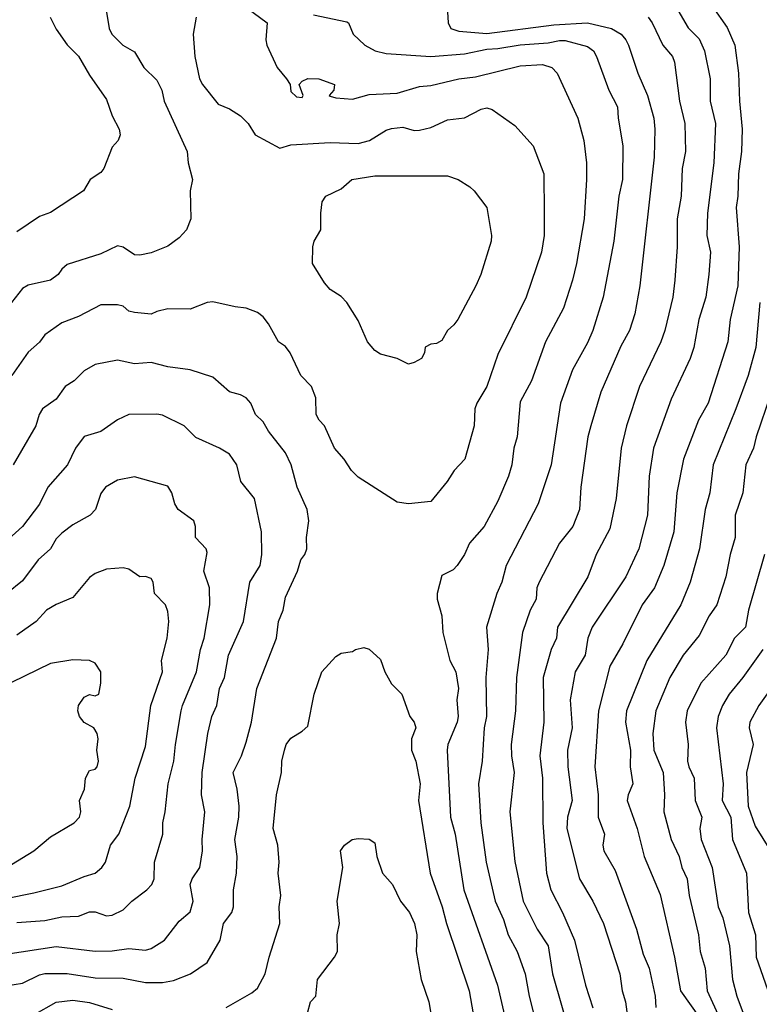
# Model space of a CAD drawing. Header units: metres. Extents: x -46681 to -43747, y -240911 to -237677.
# Tile 213 of 256: x -45579 to -45513, y -239629 to -239541. Entities that reach past the tile are written whole.
import ezdxf

# ---------------------------------------------------------------- set-up
doc = ezdxf.new("R2010")
doc.units = ezdxf.units.M
doc.layers.add('CONTOUR_INDEX', color=1, linetype='Continuous')
doc.layers.add('CONTOUR_INTER', color=3, linetype='Continuous')

msp = doc.modelspace()

# ---------------------------------------------------------------- linework, layer by layer
at = {"layer": 'CONTOUR_INDEX'}
for points, elevation in [([(-45571.677, -239539.52), (-45571.35, -239541.52), (-45571.1, -239542.02), (-45570.119, -239543.02), (-45569.095, -239543.617), (-45568.264, -239545.02), (-45567.095, -239546.139), (-45566.655, -239547.02), (-45566.424, -239548.02), (-45564.369, -239552.52), (-45564.294, -239553.52), (-45563.891, -239555.02), (-45564.114, -239556.02), (-45564.059, -239558.52), (-45564.424, -239559.52), (-45565.095, -239560.234), (-45566.095, -239560.978), (-45567.595, -239561.562), (-45568.595, -239561.787), (-45569.095, -239561.74), (-45570.095, -239561.07), (-45570.595, -239560.943), (-45572.095, -239561.665), (-45575.095, -239562.628), (-45575.587, -239563.02), (-45575.909, -239563.52), (-45576.595, -239564.012), (-45578.595, -239564.474), (-45579.095, -239564.761), (-45580.095, -239566.006)], 115), ([(-45523.16, -239540.52), (-45522.789, -239541.02), (-45521.835, -239543.02), (-45520.997, -239544.02), (-45520.815, -239544.52), (-45520.348, -239548.02), (-45519.879, -239550.02), (-45519.827, -239552.52), (-45520.115, -239554.02), (-45520.213, -239556.52), (-45520.572, -239558.52), (-45520.572, -239561.02), (-45520.775, -239564.02), (-45520.96, -239565.52), (-45521.68, -239568.52), (-45522.021, -239569.52), (-45523.937, -239573.52), (-45525.101, -239577.02), (-45525.588, -239579.02), (-45526.015, -239583.52), (-45526.595, -239586.234), (-45527.818, -239588.52), (-45528.543, -239590.52), (-45531.279, -239595.02), (-45531.346, -239596.02), (-45531.842, -239597.02), (-45532.543, -239599.52), (-45532.492, -239603.52), (-45532.843, -239606.52), (-45532.608, -239608.52), (-45532.591, -239612.52), (-45532.245, -239617.02), (-45531.855, -239618.52), (-45530.833, -239620.52), (-45529.758, -239623.02), (-45528.748, -239627.02), (-45528.095, -239629.052)], 110), ([(-45549.644, -239555.02), (-45547.595, -239554.7), (-45541.095, -239554.691), (-45540.15, -239555.02), (-45539.095, -239555.679), (-45538.703, -239556.02), (-45537.583, -239557.52), (-45537.176, -239560.02), (-45537.201, -239560.52), (-45538.126, -239563.52), (-45538.561, -239564.52), (-45540.188, -239567.52), (-45540.532, -239568.02), (-45541.104, -239568.52), (-45541.595, -239569.399), (-45542.095, -239569.684), (-45542.595, -239569.728), (-45543.095, -239569.989), (-45543.167, -239570.52), (-45543.419, -239571.02), (-45544.095, -239571.366), (-45544.595, -239571.516), (-45545.595, -239571.014), (-45547.095, -239570.614), (-45547.595, -239570.298), (-45548.253, -239569.52), (-45549.095, -239567.63), (-45550.088, -239566.02), (-45550.595, -239565.469), (-45551.595, -239564.848), (-45552.095, -239564.254), (-45553.169, -239562.52), (-45553.152, -239561.02), (-45553.014, -239560.52), (-45552.432, -239559.52), (-45552.441, -239558.02), (-45552.301, -239557.02), (-45551.981, -239556.52), (-45550.595, -239555.842), (-45549.644, -239555.02)], 115), ([(-45512.743, -239588.52), (-45514.196, -239593.52), (-45514.465, -239595.02), (-45515.445, -239596.02), (-45516.216, -239597.52), (-45518.452, -239600.02), (-45519.659, -239602.52), (-45519.814, -239603.52), (-45519.57, -239605.52), (-45519.647, -239607.02), (-45519.53, -239607.52), (-45519.036, -239608.52), (-45518.944, -239610.52), (-45518.348, -239612.02), (-45518.545, -239613.02), (-45518.423, -239614.02), (-45517.444, -239616.52), (-45516.914, -239620.02), (-45516.479, -239621.02), (-45515.898, -239623.52), (-45515.624, -239626.52), (-45515.245, -239628.02), (-45514.662, -239629.52)], 105), ([(-45580.595, -239619.294), (-45578.095, -239618.781), (-45575.595, -239618.134), (-45573.595, -239617.301), (-45572.595, -239617.028), (-45572.013, -239616.52), (-45571.688, -239616.02), (-45571.235, -239614.52), (-45570.475, -239613.52), (-45569.5, -239611.02), (-45569.04, -239608.52), (-45568.095, -239605.706), (-45567.621, -239602.02), (-45566.593, -239599.02), (-45566.659, -239598.02), (-45566.164, -239596.02), (-45566.009, -239594.52), (-45566.095, -239593.618), (-45566.327, -239593.02), (-45567.289, -239592.02), (-45567.407, -239591.02), (-45567.595, -239590.665), (-45568.095, -239590.504), (-45568.595, -239590.533), (-45569.595, -239589.849), (-45570.095, -239589.735), (-45571.595, -239589.841), (-45572.595, -239590.219), (-45573.095, -239590.58), (-45574.595, -239592.373), (-45576.095, -239593.008), (-45576.955, -239593.52), (-45577.871, -239594.52), (-45579.595, -239595.743)], 110), ([(-45553.633, -239629.52), (-45553.364, -239628.52), (-45552.872, -239628.02), (-45552.727, -239626.52), (-45551.193, -239624.52), (-45550.945, -239624.02), (-45550.953, -239622.52), (-45550.749, -239621.52), (-45550.956, -239619.52), (-45550.469, -239616.52), (-45550.655, -239615.02), (-45550.305, -239614.52), (-45549.634, -239614.02)], 115), ([(-45549.634, -239614.02), (-45549.095, -239613.905), (-45548.095, -239613.982), (-45547.595, -239614.317), (-45547.434, -239615.52), (-45546.916, -239617.02), (-45546.02, -239618.02), (-45545.294, -239619.52), (-45544.507, -239620.52), (-45544.066, -239621.52), (-45543.835, -239622.52), (-45543.894, -239624.02), (-45543.453, -239626.52), (-45542.775, -239628.52), (-45542.25, -239631.52)], 115)]:
    msp.add_lwpolyline(points, dxfattribs=dict(at, elevation=elevation))
at = {"layer": 'CONTOUR_INTER'}
for points, elevation in [([(-45541.181, -239538.52), (-45541.045, -239541.02), (-45540.803, -239541.52), (-45540.095, -239541.752), (-45537.595, -239541.956), (-45531.595, -239541.187), (-45528.595, -239541.019), (-45526.445, -239541.52), (-45525.574, -239542.02), (-45525.141, -239542.52), (-45524.917, -239543.02), (-45524.082, -239545.52), (-45523.221, -239547.52), (-45522.641, -239549.52), (-45522.553, -239550.52), (-45522.617, -239553.02), (-45523.904, -239564.52), (-45524.352, -239567.02), (-45524.839, -239568.52), (-45525.595, -239569.904), (-45527.401, -239574.02), (-45528.295, -239577.02), (-45528.547, -239578.02), (-45529.194, -239582.52), (-45529.302, -239584.52), (-45529.893, -239586.02), (-45531.078, -239587.52), (-45532.894, -239591.02), (-45533.114, -239591.52), (-45533.183, -239592.52), (-45533.721, -239593.52), (-45534.405, -239595.52), (-45534.941, -239599.52), (-45535.009, -239602.52), (-45535.4, -239605.52), (-45535.38, -239606.52), (-45535.133, -239608.02), (-45535.513, -239611.52), (-45535.095, -239615.978), (-45534.329, -239619.52), (-45533.081, -239622.02), (-45532.1, -239623.52), (-45531.713, -239626.02), (-45529.989, -239632.02)], 111), ([(-45559.595, -239539.255), (-45557.215, -239541.02), (-45557.331, -239542.52), (-45557.24, -239543.02), (-45556.328, -239545.02), (-45555.484, -239546.02), (-45555.166, -239546.52), (-45555.095, -239547.145), (-45554.595, -239547.639), (-45554.095, -239547.696), (-45554.013, -239547.52), (-45554.377, -239546.52), (-45554.095, -239546.225), (-45553.595, -239545.996), (-45552.595, -239546.031), (-45551.196, -239546.52), (-45551.274, -239547.02), (-45551.67, -239547.52), (-45551.595, -239547.568), (-45551.095, -239547.722), (-45549.595, -239547.831), (-45548.095, -239547.42), (-45545.595, -239547.308), (-45543.595, -239546.717), (-45542.595, -239546.623), (-45540.095, -239546.032), (-45538.595, -239545.843), (-45534.595, -239544.844), (-45532.595, -239544.733), (-45531.772, -239545.02), (-45531.294, -239545.52), (-45529.462, -239549.52), (-45528.899, -239551.52), (-45528.678, -239553.52), (-45528.669, -239555.02), (-45528.885, -239558.52), (-45529.552, -239562.52), (-45529.93, -239564.02), (-45530.718, -239566.52), (-45532.341, -239569.52), (-45533.599, -239573.02), (-45534.595, -239574.893), (-45534.858, -239578.02), (-45535.174, -239579.02), (-45535.338, -239580.52), (-45535.654, -239581.52), (-45536.595, -239583.781), (-45537.828, -239586.02), (-45539.145, -239587.52), (-45539.574, -239588.52), (-45540.233, -239589.52), (-45540.595, -239589.911), (-45541.595, -239590.424), (-45542.02, -239592.02), (-45542.024, -239592.52), (-45541.597, -239594.02), (-45541.522, -239595.52), (-45540.891, -239598.02), (-45540.354, -239599.02), (-45540.108, -239600.52), (-45540.272, -239601.52), (-45540.153, -239603.02), (-45540.238, -239603.52), (-45541.074, -239605.52), (-45541.122, -239606.02), (-45540.841, -239612.02), (-45540.424, -239613.52), (-45539.643, -239618.52), (-45536.618, -239627.02), (-45535.821, -239630.52)], 113), ([(-45520.726, -239539.52), (-45519.595, -239541.455), (-45518.595, -239542.453), (-45518.116, -239543.52), (-45517.625, -239546.02), (-45517.609, -239548.02), (-45517.142, -239550.02), (-45517.281, -239553.52), (-45517.854, -239558.02), (-45517.912, -239560.02), (-45517.584, -239561.52), (-45517.735, -239563.52), (-45518.016, -239565.52), (-45518.616, -239567.52), (-45519.087, -239570.02), (-45519.396, -239571.02), (-45521.095, -239574.644), (-45522.672, -239579.02), (-45523.076, -239581.52), (-45523.232, -239585.02), (-45524.001, -239588.02), (-45525.157, -239590.52), (-45528.161, -239595.02), (-45528.539, -239596.02), (-45528.791, -239597.52), (-45529.678, -239599.02), (-45530.124, -239601.52), (-45529.952, -239604.02), (-45530.363, -239606.02), (-45530.327, -239607.52), (-45529.947, -239610.52), (-45530.36, -239612.02), (-45530.433, -239613.02), (-45529.311, -239617.52), (-45528.112, -239619.52), (-45527.154, -239621.52), (-45525.699, -239626.02), (-45525.471, -239627.52), (-45525.172, -239628.52), (-45524.93, -239630.52)], 109), ([(-45517.429, -239539.52), (-45516.095, -239541.418), (-45515.423, -239543.02), (-45515.073, -239545.52), (-45514.995, -239548.02), (-45514.742, -239550.52), (-45514.806, -239552.52), (-45515.09, -239554.52), (-45515.129, -239556.52), (-45515.279, -239557.52), (-45515.008, -239561.02), (-45515.137, -239564.52), (-45515.839, -239567.52), (-45516.033, -239569.52), (-45517.796, -239575.02), (-45518.673, -239576.52), (-45520.004, -239580.02), (-45520.607, -239583.02), (-45520.875, -239586.52), (-45521.745, -239589.52), (-45522.595, -239591.5), (-45523.682, -239593.02), (-45525.421, -239596.52), (-45526.584, -239598.52), (-45527.612, -239602.52), (-45527.942, -239607.52), (-45527.616, -239610.02), (-45527.621, -239612.02), (-45527.061, -239613.52), (-45527.215, -239614.52), (-45527.119, -239615.02), (-45526.095, -239616.784), (-45524.214, -239622.02), (-45523.595, -239624.247), (-45523.083, -239625.52), (-45522.527, -239628.02), (-45522.481, -239629.02)], 108), ([(-45563.584, -239540.52), (-45563.834, -239542.02), (-45563.695, -239544.02), (-45563.276, -239546.02), (-45563.015, -239546.52), (-45561.595, -239548.279), (-45560.595, -239548.701), (-45559.595, -239549.314), (-45558.932, -239550.02), (-45558.29, -239551.02), (-45556.095, -239552.208), (-45555.095, -239551.93), (-45551.595, -239551.714), (-45549.095, -239551.788), (-45548.081, -239551.52), (-45546.595, -239550.612), (-45546.095, -239550.461), (-45545.095, -239550.329), (-45544.095, -239550.645), (-45543.595, -239550.601), (-45542.595, -239550.358), (-45541.095, -239549.696), (-45539.595, -239549.506), (-45538.095, -239548.726), (-45537.595, -239548.601), (-45537.095, -239548.755), (-45535.095, -239550.181), (-45533.434, -239552.02), (-45532.49, -239554.52), (-45532.46, -239558.02), (-45532.464, -239560.02), (-45532.707, -239561.52), (-45534.067, -239565.52), (-45536.595, -239570.672), (-45537.595, -239573.526), (-45538.491, -239575.02), (-45538.666, -239575.52), (-45538.71, -239577.02), (-45539.554, -239580.02), (-45540.5, -239581.02), (-45541.14, -239582.02), (-45542.595, -239583.794), (-45544.595, -239583.992), (-45545.595, -239583.842), (-45549.095, -239581.631), (-45549.697, -239581.02), (-45550.326, -239580.02), (-45551.196, -239579.02), (-45552.095, -239577.038), (-45552.584, -239576.52), (-45552.831, -239576.02), (-45552.877, -239574.52), (-45553.253, -239573.52), (-45554.224, -239572.52), (-45555.154, -239570.52), (-45555.595, -239569.934), (-45556.21, -239569.52), (-45557.095, -239567.931), (-45557.595, -239567.288), (-45558.095, -239566.907), (-45559.095, -239566.508), (-45560.095, -239566.412), (-45562.095, -239565.957), (-45562.595, -239566.024), (-45564.095, -239566.603), (-45566.095, -239566.587), (-45567.095, -239566.806), (-45567.595, -239567.047), (-45569.095, -239566.916), (-45569.595, -239566.77), (-45570.095, -239566.331), (-45570.595, -239566.212), (-45572.095, -239566.211), (-45574.095, -239567.259), (-45575.595, -239567.813), (-45577.095, -239568.895), (-45577.595, -239569.542), (-45578.595, -239570.445), (-45580.063, -239572.52)], 114), ([(-45576.619, -239540.52), (-45576.095, -239541.588), (-45575.095, -239542.988), (-45574.095, -239544.003), (-45573.095, -239545.705), (-45571.595, -239547.867), (-45571.095, -239549.32), (-45570.443, -239550.52), (-45570.376, -239551.02), (-45570.555, -239551.52), (-45571.095, -239552.121), (-45571.815, -239554.02), (-45572.095, -239554.401), (-45573.046, -239555.02), (-45573.641, -239556.02), (-45576.595, -239557.965), (-45577.595, -239558.323), (-45579.595, -239559.687)], 116), ([(-45553.095, -239540.299), (-45550.095, -239540.926), (-45549.952, -239541.02), (-45549.544, -239542.02), (-45548.499, -239543.02), (-45547.569, -239543.52), (-45546.595, -239543.759), (-45542.595, -239544.015), (-45539.595, -239543.773), (-45537.595, -239543.357), (-45536.595, -239543.315), (-45534.595, -239542.973), (-45532.095, -239542.809), (-45531.095, -239542.59), (-45530.595, -239542.579), (-45528.595, -239543.128), (-45528.054, -239543.52), (-45527.771, -239544.02), (-45526.666, -239547.02), (-45525.894, -239548.52), (-45525.847, -239549.52), (-45525.43, -239552.02), (-45525.445, -239555.02), (-45525.767, -239556.52), (-45526.225, -239560.52), (-45527.177, -239565.52), (-45528.119, -239568.52), (-45528.595, -239569.618), (-45529.936, -239572.02), (-45530.991, -239575.02), (-45531.82, -239580.52), (-45533.009, -239584.02), (-45535.863, -239589.52), (-45536.255, -239591.02), (-45536.683, -239592.02), (-45537.609, -239595.02), (-45537.473, -239597.02), (-45537.664, -239599.52), (-45537.622, -239603.02), (-45537.816, -239604.02), (-45538.008, -239607.02), (-45538.325, -239609.02), (-45538.121, -239612.52), (-45537.647, -239616.02), (-45536.832, -239619.52), (-45536.095, -239621.144), (-45535.686, -239622.52), (-45534.866, -239624.02), (-45534.161, -239626.02), (-45533.786, -239628.02), (-45532.783, -239632.02)], 112), ([(-45513.165, -239566.02), (-45513.523, -239570.02), (-45514.229, -239572.52), (-45515.314, -239575.52), (-45517.341, -239580.52), (-45517.659, -239583.02), (-45518.059, -239584.52), (-45518.564, -239588.02), (-45519.407, -239591.02), (-45520.233, -239593.02), (-45523.265, -239598.02), (-45525.094, -239602.52), (-45525.193, -239603.52), (-45524.731, -239606.02), (-45524.782, -239607.52), (-45524.518, -239609.02), (-45524.942, -239610.02), (-45525.023, -239610.52), (-45524.149, -239613.02), (-45523.525, -239615.52), (-45522.095, -239618.919), (-45520.817, -239624.52), (-45520.278, -239627.52), (-45518.511, -239630.02)], 107), ([(-45510.946, -239570.52), (-45513.516, -239578.02), (-45513.751, -239579.02), (-45514.432, -239580.52), (-45514.694, -239583.02), (-45515.382, -239585.02), (-45515.368, -239587.02), (-45515.83, -239588.52), (-45516.227, -239590.52), (-45517.015, -239593.02), (-45517.714, -239594.02), (-45518.595, -239595.759), (-45520.035, -239597.52), (-45521.215, -239599.52), (-45522.475, -239602.52), (-45522.745, -239604.52), (-45522.642, -239606.02), (-45521.826, -239608.02), (-45521.701, -239610.02), (-45521.764, -239611.52), (-45521.088, -239614.02), (-45520.373, -239615.52), (-45520.14, -239616.52), (-45519.665, -239617.52), (-45519.494, -239619.02), (-45518.663, -239622.52), (-45518.509, -239624.02), (-45518.054, -239625.52), (-45517.877, -239627.52), (-45516.752, -239630.02)], 106), ([(-45580.595, -239627.098), (-45579.095, -239626.862), (-45577.595, -239626.103), (-45577.095, -239625.972), (-45575.095, -239625.976), (-45572.595, -239626.37), (-45570.095, -239626.389), (-45568.095, -239626.803), (-45566.595, -239626.788), (-45565.595, -239626.608), (-45564.067, -239626.02), (-45562.595, -239625), (-45561.426, -239623.02), (-45561.139, -239621.52), (-45560.388, -239620.52), (-45560.243, -239620.02), (-45560.249, -239618.52), (-45559.965, -239617.02), (-45559.919, -239615.52), (-45560.108, -239614.02), (-45559.772, -239612.02), (-45559.738, -239611.02), (-45559.897, -239609.52), (-45560.262, -239608.02), (-45559.511, -239606.52), (-45559.095, -239605.317), (-45558.622, -239603.52), (-45558.152, -239600.52), (-45556.386, -239596.02), (-45556.223, -239594.52), (-45555.793, -239593.52), (-45555.595, -239592.359), (-45554.515, -239590.02), (-45554.218, -239589.02), (-45553.85, -239588.52), (-45553.683, -239588.02), (-45553.711, -239587.02), (-45553.504, -239585.52), (-45553.649, -239584.52), (-45554.55, -239582.52), (-45555.089, -239580.52), (-45555.595, -239579.458), (-45557.119, -239577.52), (-45557.595, -239576.679), (-45558.282, -239576.02), (-45558.673, -239575.02), (-45559.095, -239574.545), (-45559.595, -239574.255), (-45560.595, -239573.99), (-45562.095, -239572.676), (-45564.095, -239572.017), (-45566.095, -239571.763), (-45567.595, -239571.382), (-45569.095, -239571.504), (-45570.595, -239571.179), (-45572.595, -239571.564), (-45573.595, -239572.131), (-45574.486, -239573.02), (-45575.292, -239573.52), (-45576.095, -239574.644), (-45577.322, -239575.52), (-45577.622, -239576.02), (-45577.901, -239577.02), (-45579.938, -239580.52)], 113), ([(-45580.595, -239624.256), (-45576.095, -239623.565), (-45572.595, -239623.974), (-45571.095, -239623.968), (-45569.595, -239623.746), (-45568.095, -239623.911), (-45567.595, -239623.741), (-45566.409, -239623.02), (-45565.095, -239621.305), (-45564.095, -239620.468), (-45563.837, -239619.52), (-45564.109, -239618.02), (-45563.927, -239617.52), (-45563.256, -239616.52), (-45563.004, -239615.02), (-45563.046, -239614.02), (-45562.787, -239611.52), (-45563.107, -239610.02), (-45563.05, -239608.02), (-45562.534, -239604.52), (-45562.172, -239603.02), (-45561.713, -239602.02), (-45561.473, -239600.52), (-45561.03, -239599.52), (-45560.682, -239597.52), (-45559.328, -239594.52), (-45558.781, -239591.02), (-45557.853, -239589.52), (-45557.69, -239588.52), (-45557.73, -239586.52), (-45558.345, -239583.52), (-45559.574, -239582.02), (-45559.927, -239580.52), (-45560.595, -239579.566), (-45561.495, -239579.02), (-45563.595, -239578.078), (-45564.638, -239577.02), (-45566.595, -239576.08), (-45567.095, -239576.003), (-45569.595, -239576.028), (-45570.595, -239576.497), (-45572.095, -239577.539), (-45573.595, -239577.995), (-45574.349, -239579.02), (-45575.087, -239580.52), (-45576.846, -239582.52), (-45577.595, -239584.024), (-45579.086, -239586.02), (-45581.323, -239588.02)], 112), ([(-45579.595, -239621.44), (-45577.095, -239621.249), (-45575.595, -239620.912), (-45574.095, -239620.864), (-45573.095, -239620.487), (-45572.595, -239620.468), (-45571.595, -239620.816), (-45571.095, -239620.779), (-45570.095, -239620.297), (-45569.339, -239619.52), (-45567.982, -239618.52), (-45567.536, -239618.02), (-45567.316, -239617.52), (-45567.306, -239616.02), (-45566.557, -239613.52), (-45566.567, -239612.52), (-45566.343, -239611.52), (-45566.078, -239609.02), (-45565.566, -239607.02), (-45565.434, -239605.52), (-45564.914, -239602.52), (-45564.808, -239602.02), (-45563.552, -239599.02), (-45563.192, -239597.02), (-45562.861, -239596.02), (-45562.337, -239593.02), (-45562.395, -239591.52), (-45562.882, -239590.02), (-45562.595, -239588.366), (-45562.667, -239588.02), (-45563.62, -239587.02), (-45563.629, -239586.02), (-45563.795, -239585.52), (-45565.19, -239584.52), (-45565.48, -239584.02), (-45565.748, -239583.02), (-45566.095, -239582.44), (-45569.095, -239581.58), (-45570.595, -239581.876), (-45571.665, -239582.52), (-45572.095, -239583.095), (-45572.575, -239584.52), (-45573.065, -239585.02), (-45574.595, -239585.87), (-45575.595, -239586.613), (-45576.095, -239587.129), (-45576.6, -239588.02), (-45577.692, -239589.02), (-45579.095, -239590.875), (-45580.509, -239592.02)], 111), ([(-45549.315, -239597.02), (-45548.595, -239596.834), (-45548.095, -239596.995), (-45547.095, -239597.908), (-45546.692, -239599.02), (-45546.095, -239600.098), (-45545.176, -239601.02), (-45544.478, -239603.02), (-45544.071, -239603.52), (-45543.931, -239604.02), (-45544.307, -239605.02), (-45544.324, -239606.02), (-45543.925, -239607.02), (-45543.554, -239609.02), (-45543.684, -239610.52), (-45542.658, -239617.02), (-45541.564, -239620.02), (-45541.186, -239621.52), (-45539.173, -239627.52), (-45538.118, -239633.52)], 114), ([(-45560.884, -239629.02), (-45558.595, -239627.713), (-45558.095, -239627.305), (-45557.392, -239626.02), (-45557.059, -239624.52), (-45556.1, -239621.52), (-45556.151, -239620.02), (-45556.012, -239619.02), (-45556.237, -239617.02), (-45556.153, -239616.02), (-45556.284, -239614.52), (-45556.685, -239613.02), (-45556.396, -239610.02), (-45555.944, -239608.02), (-45555.914, -239607.02), (-45555.678, -239606.02), (-45555.518, -239605.52), (-45555.095, -239604.938), (-45554.095, -239604.333), (-45553.595, -239603.872), (-45553.014, -239601.02), (-45552.336, -239599.02), (-45551.095, -239597.643), (-45550.595, -239597.338), (-45549.595, -239597.202), (-45549.315, -239597.02)], 114), ([(-45512.903, -239597.02), (-45514.683, -239599.52), (-45515.917, -239601.02), (-45516.511, -239602.02), (-45516.915, -239603.02), (-45517.037, -239604.02), (-45516.459, -239609.02), (-45516.529, -239610.52), (-45515.772, -239612.02), (-45515.61, -239614.02), (-45514.371, -239617.02), (-45514.181, -239620.52), (-45513.568, -239622.52), (-45513.513, -239624.52), (-45512.293, -239628.02)], 104), ([(-45580.095, -239616.23), (-45578.095, -239615.017), (-45576.595, -239613.781), (-45574.489, -239612.52), (-45574.013, -239612.02), (-45573.894, -239611.52), (-45574.004, -239610.52), (-45573.543, -239609.52), (-45573.476, -239608.52), (-45573.095, -239607.855), (-45572.595, -239607.719), (-45572.433, -239607.52), (-45572.312, -239607.02), (-45572.449, -239606.02), (-45572.34, -239605.02), (-45572.438, -239604.52), (-45572.716, -239604.02), (-45573.595, -239603.559), (-45574.003, -239603.02), (-45574.163, -239602.52), (-45574.083, -239602.02), (-45573.595, -239601.3), (-45573.095, -239601.06), (-45572.595, -239601.152), (-45572.267, -239601.02), (-45572.095, -239600.023), (-45572.11, -239599.02), (-45572.595, -239598.248), (-45573.095, -239598.018), (-45574.595, -239597.953), (-45576.595, -239598.287), (-45580.095, -239599.966)], 109), ([(-45511.833, -239600.02), (-45513.261, -239602.02), (-45514.057, -239603.52), (-45514.135, -239604.02), (-45513.775, -239605.52), (-45514.378, -239608.02), (-45514.209, -239611.02), (-45513.595, -239612.802), (-45512.226, -239615.02)], 103), ([(-45578.095, -239629.691), (-45576.095, -239628.532), (-45574.595, -239628.369), (-45573.095, -239628.571), (-45571.095, -239629.19)], 114)]:
    msp.add_lwpolyline(points, dxfattribs=dict(at, elevation=elevation))

doc.saveas('drawing.dxf')
